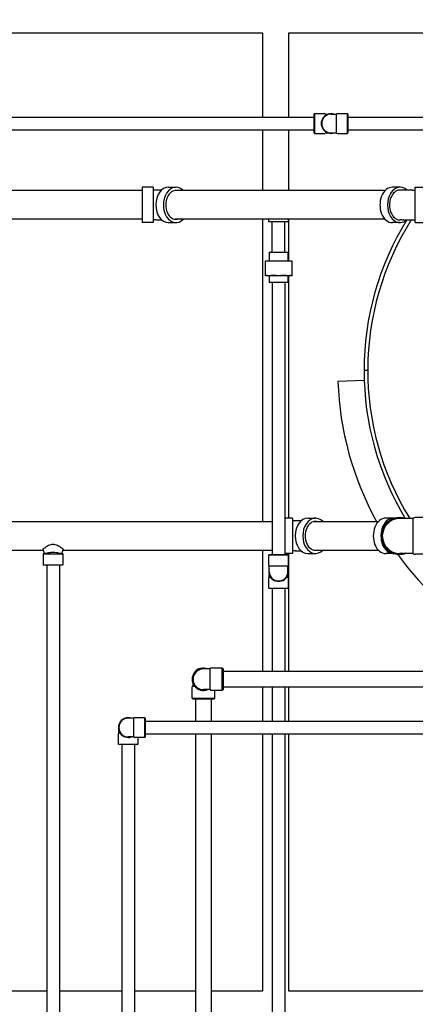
# Model space of a CAD drawing. Header units: inches. Extents: x 18 to 846, y -44 to 561.
# Tile 102 of 256: x 93 to 120, y 191 to 256. Entities that reach past the tile are written whole.
import ezdxf

# ---------------------------------------------------------------- set-up
doc = ezdxf.new("R2010")
doc.units = ezdxf.units.IN
doc.header["$LTSCALE"] = 24
doc.header["$MEASUREMENT"] = 0
doc.layers.add('Dimension (ANSI)', color=7, linetype='Continuous', lineweight=25)
doc.layers.add('Visible (ANSI)', color=7, linetype='Continuous', lineweight=30)
doc.styles.add('Note Text (ANSI)', font='tahoma.ttf')
doc.dimstyles.new('SB Fraction-16 (ANSI)', dxfattribs={"dimscale": 24, "dimtxt": 0.125, "dimasz": 0.098425, "dimexe": 0.125, "dimexo": 0.0625, "dimgap": 0.031496, "dimtad": 0, "dimtih": 1, "dimtoh": 1, "dimdec": 4, "dimrnd": 1e-08, "dimzin": 0, "dimdsep": 46, "dimlunit": 5, "dimtxsty": 'Note Text (ANSI)', "dimcen": 0.09, "dimdle": 0.393701, "dimclrd": 256, "dimclre": 256, "dimclrt": 256, "dimadec": 0, "dimazin": 3, "dimtfac": 0.96, "dimtofl": 0, "dimtmove": 0, "dimatfit": 3, "dimfxl": 1, "dimfrac": 2, "dimtolj": 1, "dimtzin": 12, "dimlwd": -1, "dimlwe": -1, "dimarcsym": 0})

# ---------------------------------------------------------------- blocks, each defined once
blk = doc.blocks.new('*D15')
at = {"layer": 'Defpoints', "color": 0, "transparency": 16777216}
for p in [(120.789, 378.582), (45.556, 94.87), (90.664, 94.87)]:
    blk.add_point(p, dxfattribs=at)
at = {"layer": 'Dimension (ANSI)', "transparency": 16777216}
for p, q in [((119.289, 378.582), (42.556, 378.582)), ((45.556, 376.219), (45.556, 240.375)), ((45.556, 97.232), (45.556, 235.076)), ((89.164, 94.87), (42.556, 94.87))]:
    blk.add_line(p, q, dxfattribs=at)
for points in [[(45.162, 376.219), (45.95, 376.219), (45.556, 378.582)], [(45.162, 97.232), (45.95, 97.232), (45.556, 94.87)]]:
    blk.add_solid(points, dxfattribs=at)
at = {"layer": 'Dimension (ANSI)', "transparency": 16777216, "insert": (36.416, 239.62), "char_height": 3, "attachment_point": 1, "style": 'Note Text (ANSI)'}
blk.add_mtext('\\A1;283 11/16', dxfattribs=at)

msp = doc.modelspace()

# ---------------------------------------------------------------- linework, layer by layer
at = {"layer": 'Visible (ANSI)'}
for p, q in [((79.91374, 255.0815), (109.41374, 255.0815)), ((109.41374, 255.0815), (109.41374, 249.479)), ((111.16374, 255.0815), (159.16374, 255.0815)), ((111.16374, 249.479), (111.16374, 255.0815)), ((92.23448, 249.479), (112.84924, 249.479)), ((112.84924, 249.684), (112.88049, 249.71525)), ((112.84924, 248.434), (112.84924, 249.684)), ((112.88049, 249.71525), (112.88049, 248.40275)), ((112.88049, 249.71525), (113.55474, 249.71525)), ((113.60887, 249.684), (113.60887, 249.60924)), ((113.60887, 249.684), (113.77414, 249.684)), ((113.97424, 249.684), (114.33962, 249.684)), ((114.33962, 248.434), (114.33962, 249.684)), ((114.39374, 249.71525), (115.06799, 249.71525)), ((115.06799, 248.40275), (115.06799, 249.71525)), ((115.09924, 249.684), (115.06799, 249.71525)), ((115.09924, 249.684), (115.09924, 248.434)), ((115.09924, 249.479), (130.01874, 249.479)), ((92.23448, 248.639), (112.84924, 248.639)), ((109.41374, 248.639), (109.41374, 244.594)), ((111.16374, 244.594), (111.16374, 248.639)), ((112.84924, 248.434), (112.88049, 248.40275)), ((112.88049, 248.40275), (113.55474, 248.40275)), ((113.60887, 248.50877), (113.60887, 248.434)), ((113.60887, 248.434), (113.77414, 248.434)), ((113.97424, 248.434), (114.33962, 248.434)), ((114.39374, 248.40275), (115.06799, 248.40275)), ((115.09924, 248.434), (115.06799, 248.40275)), ((115.09924, 248.639), (130.01874, 248.639)), ((101.42198, 244.8195), (101.42198, 242.4685)), ((102.13998, 244.8195), (101.42198, 244.8195)), ((102.13998, 244.8195), (102.13998, 242.4685)), ((103.15059, 244.8195), (103.65829, 244.8195)), ((118.56013, 244.8195), (118.05243, 244.8195)), ((119.57074, 242.4685), (119.57074, 244.8195)), ((119.57074, 244.8195), (120.28874, 244.8195)), ((101.42198, 244.594), (92.7658, 244.594)), ((102.32191, 244.634), (102.13998, 244.634)), ((102.70243, 244.634), (102.32191, 244.634)), ((117.56289, 244.594), (103.57371, 244.594)), ((118.68878, 244.634), (118.56013, 244.634)), ((119.38881, 244.634), (118.68878, 244.634)), ((119.38881, 244.634), (119.57074, 244.634)), ((101.42198, 242.694), (92.76602, 242.694)), ((102.13998, 242.4685), (101.42198, 242.4685)), ((102.32191, 242.654), (102.13998, 242.654)), ((102.32191, 242.654), (102.70243, 242.654)), ((103.15059, 242.4685), (103.65829, 242.4685)), ((117.56289, 242.694), (103.57371, 242.694)), ((109.41374, 242.694), (109.41374, 222.60284)), ((109.82823, 242.55025), (109.82823, 242.694)), ((109.82823, 242.55025), (111.14073, 242.55025)), ((109.85948, 242.519), (109.82823, 242.55025)), ((111.10948, 242.519), (109.85948, 242.519)), ((110.06448, 240.499), (110.06448, 242.519)), ((110.90448, 240.499), (110.90448, 242.519)), ((111.10948, 242.519), (111.14073, 242.55025)), ((111.14073, 242.55025), (111.14073, 242.694)), ((111.16374, 239.9155), (111.16374, 242.694)), ((118.56013, 242.4685), (118.05243, 242.4685)), ((118.68878, 242.654), (118.56013, 242.654)), ((118.68878, 242.654), (119.38881, 242.654)), ((119.38881, 242.654), (119.57074, 242.654)), ((119.57074, 242.4685), (120.28874, 242.4685)), ((109.88031, 240.499), (109.85948, 240.47817)), ((111.10948, 240.47817), (109.85948, 240.47817)), ((109.85948, 240.47817), (109.85948, 239.9155)), ((109.88031, 240.499), (111.08865, 240.499)), ((111.08865, 240.499), (111.10948, 240.47817)), ((111.10948, 240.47817), (111.10948, 239.9155)), ((109.84808, 239.9155), (109.58448, 239.9155)), ((109.58448, 239.90062), (109.58448, 238.97788)), ((110.48448, 239.9155), (109.84808, 239.9155)), ((111.12088, 239.9155), (110.48448, 239.9155)), ((111.38448, 239.9155), (111.12088, 239.9155)), ((111.38448, 238.97788), (111.38448, 239.90062)), ((109.58448, 238.963), (109.84808, 238.963)), ((109.84808, 238.963), (110.48448, 238.963)), ((109.86573, 238.963), (109.86573, 238.51984)), ((110.48448, 238.963), (111.12088, 238.963)), ((111.10323, 238.963), (111.10323, 238.51984)), ((111.12088, 238.963), (111.38448, 238.963)), ((111.16374, 222.82834), (111.16374, 238.963)), ((109.86573, 238.51984), (111.10323, 238.51984)), ((109.88656, 238.499), (109.86573, 238.51984)), ((111.0824, 238.499), (109.88656, 238.499)), ((110.06448, 238.499), (110.06448, 220.40453)), ((110.90448, 238.499), (110.90448, 220.40453)), ((111.0824, 238.499), (111.10323, 238.51984)), ((116.41374, 232.6445), (116.16374, 232.6445)), ((116.41374, 232.6435), (116.16374, 232.6435)), ((116.17532, 231.98091), (114.42638, 231.91984)), ((92.42448, 222.60284), (110.06448, 222.60284)), ((111.40954, 222.82834), (110.90448, 222.82834)), ((111.40954, 222.82834), (111.40954, 220.47734)), ((111.59147, 222.64284), (111.40954, 222.64284)), ((111.97198, 222.64284), (111.59147, 222.64284)), ((112.42015, 222.82834), (112.92785, 222.82834)), ((112.84327, 222.60284), (117.12289, 222.60284)), ((118.12013, 222.82834), (117.61243, 222.82834)), ((119.43649, 222.80025), (118.53874, 222.80025)), ((119.43649, 220.48775), (119.43649, 222.80025)), ((120.47624, 222.86275), (119.57624, 222.86275)), ((92.76278, 220.70284), (94.82257, 220.70284)), ((94.80215, 220.75724), (94.91639, 220.45284)), ((94.8031, 220.75763), (94.91739, 220.45315)), ((96.16586, 220.75763), (96.05157, 220.45315)), ((96.16681, 220.75724), (96.05257, 220.45284)), ((96.14639, 220.70284), (110.06448, 220.70284)), ((109.41374, 220.70284), (109.41374, 212.644)), ((111.59147, 220.66284), (111.40954, 220.66284)), ((111.59147, 220.66284), (111.97198, 220.66284)), ((112.84327, 220.70284), (117.12289, 220.70284)), ((94.89233, 220.51694), (94.82823, 220.45284)), ((94.82823, 220.45284), (96.14073, 220.45284)), ((94.82823, 220.45284), (94.82823, 219.71847)), ((96.07663, 220.51694), (96.14073, 220.45284)), ((96.14073, 220.45284), (96.14073, 219.71847)), ((109.85948, 220.40453), (109.82823, 220.37328)), ((111.14073, 220.37328), (109.82823, 220.37328)), ((109.82823, 219.69903), (109.82823, 220.37328)), ((109.85948, 220.40453), (111.10948, 220.40453)), ((111.40954, 220.47734), (110.90448, 220.47734)), ((111.10948, 220.40453), (111.14073, 220.37328)), ((111.14073, 219.69903), (111.14073, 220.37328)), ((111.16374, 212.644), (111.16374, 220.47734)), ((112.42015, 220.47734), (112.92785, 220.47734)), ((118.12013, 220.47734), (117.61243, 220.47734)), ((119.43649, 220.48775), (118.53874, 220.48775)), ((120.47624, 220.42525), (119.57624, 220.42525)), ((94.82823, 219.71847), (96.14073, 219.71847)), ((94.84386, 219.70284), (94.82823, 219.71847)), ((96.12511, 219.70284), (94.84386, 219.70284)), ((95.06448, 219.70284), (95.06448, 169.15203)), ((95.90448, 219.70284), (95.90448, 169.15203)), ((96.12511, 219.70284), (96.14073, 219.71847)), ((111.10948, 219.64491), (109.85948, 219.64491)), ((109.85948, 219.27953), (109.85948, 219.64491)), ((111.10948, 219.27953), (111.10948, 219.64491)), ((109.82823, 218.18578), (109.82823, 218.86003)), ((109.85948, 218.91416), (109.85948, 219.07944)), ((109.85948, 218.91416), (109.93425, 218.91416)), ((111.03471, 218.91416), (111.10948, 218.91416)), ((111.10948, 218.91416), (111.10948, 219.07944)), ((111.14073, 218.18578), (111.14073, 218.86003)), ((109.82823, 218.18578), (111.14073, 218.18578)), ((109.85948, 218.15453), (109.82823, 218.18578)), ((111.10948, 218.15453), (109.85948, 218.15453)), ((110.06448, 218.15453), (110.06448, 212.644)), ((110.90448, 218.15453), (110.90448, 212.644)), ((111.10948, 218.15453), (111.14073, 218.18578)), ((105.93198, 212.8065), (105.48448, 212.8065)), ((105.93198, 211.4315), (105.93198, 212.8065)), ((106.73448, 212.869), (105.99448, 212.869)), ((106.73448, 211.369), (106.73448, 212.869)), ((106.79698, 212.8065), (106.73448, 212.869)), ((106.79698, 212.8065), (106.79698, 211.4315)), ((144.74374, 212.644), (106.79698, 212.644)), ((104.73448, 210.869), (104.73448, 211.609)), ((104.79698, 211.6715), (104.79698, 211.81926)), ((104.79698, 211.6715), (104.88261, 211.6715)), ((105.93198, 211.4315), (105.48448, 211.4315)), ((106.73448, 211.369), (105.99448, 211.369)), ((106.23448, 210.869), (106.23448, 211.369)), ((106.79698, 211.4315), (106.73448, 211.369)), ((144.74374, 211.594), (106.79698, 211.594)), ((109.41374, 211.594), (109.41374, 209.32985)), ((110.06448, 211.594), (110.06448, 209.32985)), ((110.90448, 211.594), (110.90448, 209.32985)), ((111.16374, 209.32985), (111.16374, 211.594)), ((104.73448, 210.869), (106.23448, 210.869)), ((104.79698, 210.8065), (104.73448, 210.869)), ((106.17198, 210.8065), (104.79698, 210.8065)), ((104.95948, 210.8065), (104.95948, 209.32985)), ((106.00948, 210.8065), (106.00948, 209.32985)), ((106.17198, 210.8065), (106.23448, 210.869)), ((100.84985, 209.53485), (100.48448, 209.53485)), ((100.84985, 208.28485), (100.84985, 209.53485)), ((101.57823, 209.5661), (100.90398, 209.5661)), ((101.57823, 208.2536), (101.57823, 209.5661)), ((101.60948, 209.53485), (101.57823, 209.5661)), ((101.60948, 209.53485), (101.60948, 208.28485)), ((101.60948, 209.32985), (144.03874, 209.32985)), ((99.82823, 207.8161), (99.82823, 208.49035)), ((99.85948, 208.54448), (99.85948, 208.70975)), ((99.85948, 208.54448), (99.93425, 208.54448)), ((100.84985, 208.28485), (100.48448, 208.28485)), ((101.57823, 208.2536), (100.90398, 208.2536)), ((101.14073, 207.8161), (101.14073, 208.2536)), ((101.60948, 208.28485), (101.57823, 208.2536)), ((101.60948, 208.48985), (144.03874, 208.48985)), ((104.95948, 208.48985), (104.95948, 169.15203)), ((106.00948, 208.48985), (106.00948, 169.15203)), ((109.41374, 208.48985), (109.41374, 191.394)), ((110.06448, 208.48985), (110.06448, 186.88453)), ((110.90448, 208.48985), (110.90448, 186.88453)), ((111.16374, 191.394), (111.16374, 208.48985)), ((99.82823, 207.8161), (101.14073, 207.8161)), ((99.85948, 207.78485), (99.82823, 207.8161)), ((101.10948, 207.78485), (99.85948, 207.78485)), ((100.06448, 207.78485), (100.06448, 169.15203)), ((100.90448, 207.78485), (100.90448, 169.15203)), ((101.10948, 207.78485), (101.14073, 207.8161)), ((95.06448, 191.394), (89.90448, 191.394)), ((100.06448, 191.394), (95.90448, 191.394)), ((104.95948, 191.394), (100.90448, 191.394)), ((109.41374, 191.394), (106.00948, 191.394)), ((159.16374, 191.394), (111.16374, 191.394))]:
    msp.add_line(p, q, dxfattribs=at)
for centre, radius, start, end in [((113.97424, 249.059), 0.65625, 72.2472098, 287.7527902), ((113.97424, 249.059), 0.625, 90, 270), ((113.55474, 249.65275), 0.0625, 30, 90), ((114.39374, 249.65275), 0.0625, 90, 150), ((113.55474, 248.46525), 0.0625, 270, 330), ((114.39374, 248.46525), 0.0625, 210, 270), ((135.16374, 232.644), 19, 148.2076641, 179.9984922), ((135.16374, 232.644), 19, 148.2076641, 179.9984922), ((135.16374, 232.644), 18.75, 147.7329159, 211.6682433), ((135.16374, 232.644), 19, 179.9984922, 180.0015078), ((135.16374, 232.644), 19, 180.0015078, 211.1879441), ((135.16374, 232.644), 19, 180.0015078, 211.1879441), ((135.16374, 232.644), 20.75, 182, 208.9411758), ((118.53874, 221.644), 1.21875, 71.5713304, 288.4286696), ((118.53874, 221.644), 1.15625, 90, 270), ((119.57624, 222.67525), 0.1875, 90, 138.1896851), ((135.16374, 232.644), 20.75, 216.04291, 254.5483066), ((119.57624, 220.61275), 0.1875, 221.8103149, 270), ((109.89073, 219.69903), 0.0625, 180, 240), ((110.48448, 219.27953), 0.65625, 162.2472098, 17.7527902), ((110.48448, 219.27953), 0.625, 180, 0), ((111.07823, 219.69903), 0.0625, 300, 0), ((109.89073, 218.86003), 0.0625, 120, 180), ((111.07823, 218.86003), 0.0625, 0, 60), ((105.48448, 212.119), 0.75, 66.4435357, 293.5564643), ((105.48448, 212.119), 0.6875, 90, 270), ((105.99448, 212.8065), 0.0625, 90, 180), ((104.79698, 211.609), 0.0625, 90, 180), ((105.99448, 211.4315), 0.0625, 180, 270), ((100.48448, 208.90985), 0.65625, 72.2472098, 287.7527902), ((100.48448, 208.90985), 0.625, 90, 270), ((100.90398, 209.5036), 0.0625, 90, 150), ((99.89073, 208.49035), 0.0625, 120, 180), ((100.90398, 208.3161), 0.0625, 210, 270)]:
    msp.add_arc(centre, radius, start, end, dxfattribs=at)
for centre, major_axis, start_param, end_param in [((103.15059, 243.644), (0, 1.1755), 0, 3.14159265), ((103.65829, 243.644), (0, 1.1755), 5.65342167, 10.0545416), ((118.05243, 243.644), (0, -1.1755), 3.14159265, 6.28318531), ((118.56013, 243.644), (0, -1.1755), 2.5721374, 6.85264056), ((103.65829, 243.644), (0, 0.9575), 6.15794038, 9.55002288), ((118.56013, 243.644), (0, -0.99), 3.14159265, 6.28318531), ((112.42015, 221.65284), (0, 1.1755), 0, 3.14159265), ((112.92785, 221.65284), (0, 1.1755), 5.65342167, 10.0545416), ((112.92785, 221.65284), (0, 0.9575), 6.15794038, 9.55002288), ((117.61243, 221.65284), (0, -1.1755), 3.14159265, 6.28318531), ((118.12013, 221.65284), (0, -1.1755), 3.02254997, 6.35188961)]:
    msp.add_ellipse(centre, major_axis=major_axis, ratio=0.70710678, start_param=start_param, end_param=end_param, dxfattribs=at)
for points in [[(113.60972, 249.60471), (113.60907, 249.60641), (113.60887, 249.60793), (113.60887, 249.60924)], [(113.60887, 248.50877), (113.60887, 248.51027), (113.60915, 248.51178), (113.60973, 248.5133)], [(94.8031, 220.75763), (94.80278, 220.7575), (94.80247, 220.75737), (94.80215, 220.75724)], [(96.16681, 220.75724), (96.16649, 220.75737), (96.16618, 220.7575), (96.16586, 220.75763)], [(94.91739, 220.45315), (94.91706, 220.45304), (94.91672, 220.45294), (94.91639, 220.45284)], [(96.05257, 220.45284), (96.05224, 220.45294), (96.0519, 220.45304), (96.05157, 220.45315)], [(109.93878, 218.91502), (109.93707, 218.91437), (109.93555, 218.91416), (109.93425, 218.91416)], [(111.03471, 218.91416), (111.03321, 218.91416), (111.0317, 218.91445), (111.03019, 218.91502)], [(99.93878, 208.54533), (99.93707, 208.54468), (99.93555, 208.54448), (99.93425, 208.54448)]]:
    msp.add_open_spline(points, degree=3, dxfattribs=at)
for points, weights in [([(109.58448, 239.90062), (109.58448, 239.9155), (109.58448, 239.9155)], [1.06851824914, 1.04951712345, 1]), ([(109.84808, 239.9155), (109.73799, 239.9155), (109.62109, 239.90062)], [1, 1.04951712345, 1.06851824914]), ([(110.07508, 239.90062), (109.95818, 239.9155), (109.84808, 239.9155)], [1.06851824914, 1.04951712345, 1]), ([(110.48448, 239.9155), (110.32878, 239.9155), (110.16347, 239.90062)], [1, 1.04951712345, 1.06851824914]), ([(110.8055, 239.90062), (110.64018, 239.9155), (110.48448, 239.9155)], [1.06851824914, 1.04951712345, 1]), ([(111.12088, 239.9155), (111.01078, 239.9155), (110.89388, 239.90062)], [1, 1.04951712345, 1.06851824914]), ([(111.34787, 239.90062), (111.23098, 239.9155), (111.12088, 239.9155)], [1.06851824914, 1.04951712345, 1]), ([(111.38448, 239.9155), (111.38448, 239.9155), (111.38448, 239.90062)], [1, 1.04951712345, 1.06851824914]), ([(109.58448, 238.963), (109.58448, 238.963), (109.58448, 238.97788)], [1, 1.04951712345, 1.06851824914]), ([(109.62109, 238.97788), (109.73799, 238.963), (109.84808, 238.963)], [1.06851824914, 1.04951712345, 1]), ([(109.84808, 238.963), (109.95818, 238.963), (110.07508, 238.97788)], [1, 1.04951712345, 1.06851824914]), ([(110.16347, 238.97788), (110.32878, 238.963), (110.48448, 238.963)], [1.06851824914, 1.04951712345, 1]), ([(110.48448, 238.963), (110.64018, 238.963), (110.8055, 238.97788)], [1, 1.04951712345, 1.06851824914]), ([(110.89388, 238.97788), (111.01078, 238.963), (111.12088, 238.963)], [1.06851824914, 1.04951712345, 1]), ([(111.12088, 238.963), (111.23098, 238.963), (111.34787, 238.97788)], [1, 1.04951712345, 1.06851824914]), ([(111.38448, 238.97788), (111.38448, 238.963), (111.38448, 238.963)], [1.06851824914, 1.04951712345, 1])]:
    msp.add_rational_spline(points, weights, degree=2, dxfattribs=at)
for points, knots in [([(109.62109, 239.90062), (109.60935, 239.89913), (109.60006, 239.89839), (109.58794, 239.89839), (109.58448, 239.89913), (109.58448, 239.90062)], [1.292675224, 1.292675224, 1.292675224, 1.292675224, 1.413350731, 1.413350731, 1.534026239, 1.534026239, 1.534026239, 1.534026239]), ([(110.16347, 239.90062), (110.14686, 239.89913), (110.13026, 239.89839), (110.101, 239.89839), (110.08682, 239.89913), (110.07508, 239.90062)], [1.292675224, 1.292675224, 1.292675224, 1.292675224, 1.413350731, 1.413350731, 1.534026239, 1.534026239, 1.534026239, 1.534026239]), ([(110.89388, 239.90062), (110.88215, 239.89913), (110.86796, 239.89839), (110.8387, 239.89839), (110.8221, 239.89913), (110.8055, 239.90062)], [1.292675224, 1.292675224, 1.292675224, 1.292675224, 1.413350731, 1.413350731, 1.534026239, 1.534026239, 1.534026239, 1.534026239]), ([(111.38448, 239.90062), (111.38448, 239.89913), (111.38103, 239.89839), (111.36891, 239.89839), (111.35961, 239.89913), (111.34787, 239.90062)], [0.414702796, 0.414702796, 0.414702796, 0.414702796, 0.535378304, 0.535378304, 0.656053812, 0.656053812, 0.656053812, 0.656053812]), ([(109.58448, 238.97788), (109.58448, 238.97938), (109.58794, 238.98011), (109.60006, 238.98011), (109.60935, 238.97938), (109.62109, 238.97788)], [0.414702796, 0.414702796, 0.414702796, 0.414702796, 0.535378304, 0.535378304, 0.656053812, 0.656053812, 0.656053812, 0.656053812]), ([(110.07508, 238.97788), (110.08682, 238.97938), (110.101, 238.98011), (110.13026, 238.98011), (110.14686, 238.97938), (110.16347, 238.97788)], [0.414702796, 0.414702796, 0.414702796, 0.414702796, 0.535378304, 0.535378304, 0.656053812, 0.656053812, 0.656053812, 0.656053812]), ([(110.8055, 238.97788), (110.8221, 238.97938), (110.8387, 238.98011), (110.86796, 238.98011), (110.88215, 238.97938), (110.89388, 238.97788)], [0.414702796, 0.414702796, 0.414702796, 0.414702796, 0.535378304, 0.535378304, 0.656053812, 0.656053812, 0.656053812, 0.656053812]), ([(111.34787, 238.97788), (111.35961, 238.97938), (111.36891, 238.98011), (111.38103, 238.98011), (111.38448, 238.97938), (111.38448, 238.97788)], [1.292675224, 1.292675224, 1.292675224, 1.292675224, 1.413350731, 1.413350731, 1.534026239, 1.534026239, 1.534026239, 1.534026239]), ([(96.16586, 220.75763), (96.14838, 220.77094), (96.12798, 220.78626), (96.07824, 220.82259), (96.0479, 220.84413), (95.98348, 220.88764), (95.94682, 220.91134), (95.86708, 220.95825), (95.82403, 220.98145), (95.7332, 221.02249), (95.68536, 221.04032), (95.58663, 221.06525), (95.53571, 221.07223), (95.43326, 221.07223), (95.38234, 221.06525), (95.2836, 221.04032), (95.23576, 221.02249), (95.14493, 220.98145), (95.10188, 220.95825), (95.02215, 220.91134), (94.98548, 220.88764), (94.92106, 220.84413), (94.89072, 220.82259), (94.84098, 220.78626), (94.82059, 220.77094), (94.8031, 220.75763)], [3.89980517, 3.89980517, 3.89980517, 3.89980517, 4.21415825, 4.21415825, 4.59313572, 4.59313572, 4.98346471, 4.98346471, 5.37379369, 5.37379369, 5.76412268, 5.76412268, 6.15445166, 6.15445166, 6.54478065, 6.54478065, 6.93510963, 6.93510963, 7.32543861, 7.32543861, 7.7157676, 7.7157676, 8.09474507, 8.09474507, 8.40909815, 8.40909815, 8.40909815, 8.40909815]), ([(95.48448, 220.54427), (95.40605, 220.54427), (95.32155, 220.53819), (95.16179, 220.51548), (95.08647, 220.49917), (94.99061, 220.47458), (94.95831, 220.46547), (94.92509, 220.45549), (94.92121, 220.45431), (94.91739, 220.45315)], [0, 0, 0, 0, 0.59765257, 0.59765257, 1.19530514, 1.19530514, 1.51204357, 1.51204357, 1.55455789, 1.55455789, 1.55455789, 1.55455789]), ([(96.05157, 220.45315), (96.04338, 220.45565), (96.03491, 220.45819), (95.99433, 220.47014), (95.95925, 220.47975), (95.86252, 220.50353), (95.79039, 220.51838), (95.63839, 220.53888), (95.55848, 220.54427), (95.48448, 220.54427)], [-1.5536559, -1.5536559, -1.5536559, -1.5536559, -1.46230523, -1.46230523, -1.12773726, -1.12773726, -0.56386863, -0.56386863, 0, 0, 0, 0])]:
    msp.add_open_spline(points, degree=3, knots=knots, dxfattribs=at)

# ---------------------------------------------------------------- dimensions: what is measured, and where the dimension line sits
at = {"layer": 'Dimension (ANSI)'}
dim = msp.add_linear_dim(base=(45.55597, 94.8698), p1=(120.78874, 378.5815), p2=(90.66374, 94.8698), angle=270, dimstyle='SB Fraction-16 (ANSI)', override={"dimgap": 0.031496, "dimdec": 4, "dimtol": 0, "dimlim": 0, "dimtp": 0, "dimtm": 0, "dimtdec": 2, "dimatfit": 1}, dxfattribs=at)
dim.commit()
dim.dimension.update_dxf_attribs({"geometry": '*D15', "text_midpoint": (45.55597, 237.72565), "dimtype": 160})

doc.saveas('drawing.dxf')
